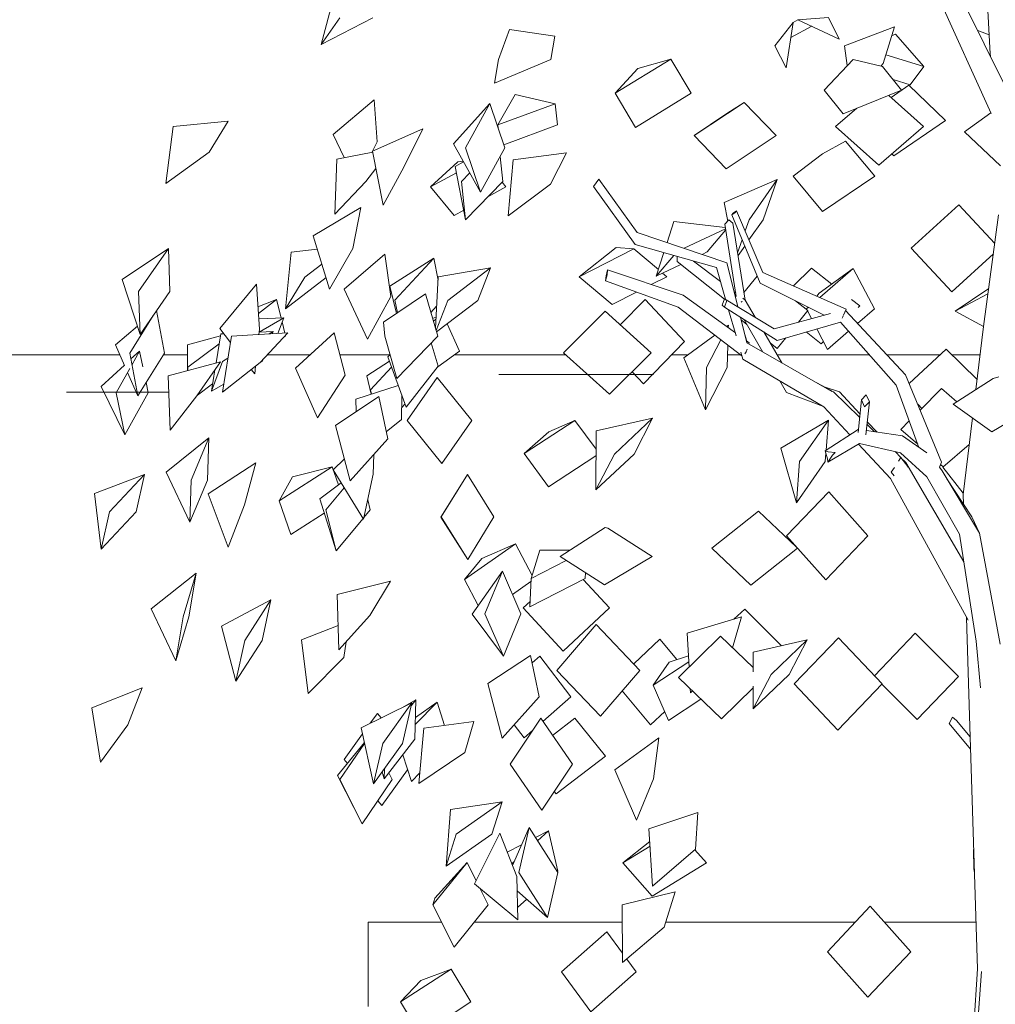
# Model space of a CAD drawing. Extents: x 169645 to 508157, y -5167 to 165945.
# Tile 106 of 130: x 204570 to 206877, y 114255 to 116583. Entities that reach past the tile are written whole.
import ezdxf

# ---------------------------------------------------------------- set-up
doc = ezdxf.new("R2010")
doc.units = 0
doc.header["$MEASUREMENT"] = 0
for name, color, linetype in [('Murs Périphériques', 7, 'Continuous'), ('Plomberie Sanitaire', 7, 'Continuous'), ('Végétation', 7, 'Continuous')]:
    doc.layers.add(name, color=color, linetype=linetype)

msp = doc.modelspace()

# ---------------------------------------------------------------- linework, layer by layer
at = {"layer": 'Murs Périphériques', "linetype": 'Continuous', "lineweight": 20}
for p, q in [((204546.7, 115790.7), (204806.8, 115790.7)), ((204909.7, 115790.7), (204966.6, 115790.7)), ((205155.8, 115790.7), (205256.4, 115790.7)), ((205326.8, 115790.7), (205445.7, 115790.7)), ((205598.1, 115790.7), (205860.6, 115790.7)), ((206111.8, 115790.7), (206150.9, 115790.7)), ((206243.8, 115790.7), (206274.5, 115790.7)), ((206360.7, 115790.7), (206579.2, 115790.7)), ((206620.5, 115790.7), (206746.1, 115790.7)), ((206774.3, 115790.7), (206841, 115790.7)), ((205702.9, 115744.2), (206068.5, 115744.2)), ((204680.9, 115702.2), (204921.3, 115702.2))]:
    msp.add_line(p, q, dxfattribs=at)
at = {"layer": 'Plomberie Sanitaire', "linetype": 'Continuous', "lineweight": 20}
for p, q in [((206864.8, 116501.8), (206843.7, 116892.8)), ((206904.2, 116417.8), (206716.7, 116796)), ((206867, 116360.7), (206684.6, 116762.3)), ((205282.4, 116524), (205318.4, 116658.5)), ((205282.4, 116524), (205326.7, 116587.3)), ((205282.4, 116524), (205404.7, 116587.3)), ((206410.2, 116582.1), (206482, 116588)), ((206508, 116536.7), (206482, 116588)), ((205728.1, 116559.1), (205702.4, 116488.4)), ((205728.1, 116559.1), (205835.2, 116543.9)), ((206398.8, 116576.1), (206355.7, 116520.9)), ((206382.1, 116468.6), (206398.8, 116576.1)), ((206393.4, 116540.9), (206442.6, 116567.1)), ((206398.8, 116576.1), (206410.2, 116582.1)), ((206410.2, 116582.1), (206508, 116536.7)), ((206520.5, 116520.7), (206638.3, 116565.6)), ((206611.7, 116479.1), (206638.3, 116565.6)), ((206638.2, 116565.5), (206638.3, 116565.6)), ((205825.6, 116488.4), (205835.2, 116543.9)), ((205835.2, 116543.9), (205835.2, 116543.9)), ((206641.1, 116548.4), (206631.7, 116544.2)), ((206641.1, 116548.4), (206708.1, 116472)), ((206862.4, 116546.7), (206835.2, 116557)), ((206382.1, 116468.6), (206355.7, 116520.9)), ((206526.6, 116474), (206520.5, 116520.7)), ((205978.2, 116408.9), (206109.6, 116489.5)), ((206031.3, 116467.5), (206109.6, 116489.5)), ((206157.6, 116408.9), (206109.6, 116489.5)), ((206708.1, 116472), (206618.1, 116499.8)), ((206865.1, 116496.7), (206864.8, 116501.8)), ((205692.7, 116432.9), (205825.6, 116488.4)), ((205692.7, 116432.9), (205702.4, 116488.4)), ((205978.2, 116408.9), (206031.3, 116467.5)), ((206540.7, 116488.8), (206471.9, 116416)), ((206540.7, 116488.8), (206610.3, 116472)), ((206606.4, 116472.9), (206611.7, 116479.1)), ((206655.3, 116416), (206610.3, 116472)), ((206675.4, 116428.6), (206708.1, 116472)), ((206630.3, 116398.8), (206672.6, 116427.8)), ((206675.4, 116428.6), (206635.3, 116441)), ((206759.1, 116344.3), (206672.6, 116427.8)), ((205700.5, 116333.9), (205741.8, 116405.7)), ((205741.8, 116405.7), (205836.4, 116384)), ((206026.3, 116328.2), (205978.2, 116408.9)), ((206026.3, 116328.2), (206157.6, 116408.9)), ((206471.9, 116416), (206472, 116416.1)), ((206516.9, 116360.1), (206471.9, 116416)), ((206516.9, 116360.1), (206655.3, 116416)), ((206707.4, 116330), (206624.8, 116403.7)), ((205311.3, 116310.9), (205408.2, 116392.9)), ((205414.9, 116293.9), (205408.2, 116392.9)), ((205408.2, 116392.8), (205408.2, 116392.9)), ((205595.4, 116289.3), (205681.6, 116384.5)), ((205624.2, 116279.6), (205681.6, 116384.5)), ((205717.2, 116279.6), (205681.6, 116384.5)), ((205700.5, 116333.9), (205836.4, 116384)), ((205841.5, 116333.9), (205836.4, 116384)), ((206164.9, 116308.6), (206283.1, 116387.2)), ((206241.7, 116361.2), (206283.1, 116387.2)), ((206358.9, 116308.6), (206283.1, 116387.2)), ((206499.1, 116330), (206549.3, 116373.2)), ((206164.9, 116308.6), (206241.7, 116361.2)), ((206803.8, 116317.4), (206866.2, 116362.5)), ((204915.2, 116195.8), (204932.5, 116330.5)), ((204932.5, 116330.5), (205062.5, 116342.6)), ((205018.1, 116269.2), (205062.5, 116342.6)), ((205062.5, 116342.5), (205062.5, 116342.6)), ((205701.2, 116326.6), (205700.5, 116333.9)), ((205714.7, 116287.1), (205841.5, 116333.9)), ((206601.4, 116238.7), (206499.1, 116330)), ((206601.4, 116238.7), (206707.4, 116330)), ((206637.1, 116260.7), (206759.1, 116344.3)), ((205337.4, 116256.7), (205311.3, 116310.9)), ((205404.1, 116271.7), (205523.2, 116324.4)), ((205478.5, 116234.2), (205523.2, 116324.4)), ((205523.2, 116324.4), (205523.2, 116324.4)), ((206240.8, 116230), (206164.9, 116308.6)), ((206240.8, 116230), (206358.9, 116308.6)), ((206889.4, 116237.6), (206803.8, 116317.4)), ((205404.3, 116271.8), (205414.9, 116293.9)), ((205659.9, 116174.7), (205595.4, 116289.3)), ((206468, 116265.6), (206522.9, 116295.7)), ((206592.2, 116212.6), (206522.9, 116295.7)), ((206522.9, 116295.6), (206522.9, 116295.7)), ((204915.2, 116195.8), (205018.1, 116269.2)), ((205319.5, 116253.3), (205404.6, 116269.3)), ((205402.9, 116269), (205404.1, 116271.5)), ((205429.4, 116143.9), (205404.1, 116271.7)), ((205659.9, 116174.7), (205624.2, 116279.6)), ((205659.9, 116174.7), (205717.2, 116279.6)), ((205712.4, 116200.2), (205706.1, 116259.3)), ((205736.8, 116251.6), (205862.5, 116268.3)), ((205825.4, 116193.7), (205862.5, 116268.3)), ((205862.5, 116268.2), (205862.5, 116268.3)), ((206468, 116265.6), (206398.9, 116212.6)), ((206637.1, 116260.7), (206632.3, 116265.4)), ((205314.9, 116122.8), (205319.5, 116253.3)), ((205429.4, 116143.9), (205478.5, 116234.2)), ((205541.5, 116187.2), (205606, 116246.4)), ((205599.9, 116236), (205619.5, 116246.5)), ((205624.3, 116109.3), (205599.9, 116236)), ((205606, 116246.4), (205618.5, 116248.2)), ((205724.7, 116119.1), (205736.8, 116251.6)), ((205388.3, 116200.1), (205412.1, 116231.2)), ((205541.5, 116187.2), (205602.8, 116220.8)), ((205614.5, 116200.2), (205634.2, 116220.4)), ((206468.1, 116129.6), (206398.9, 116212.6)), ((206468.1, 116129.6), (206592.2, 116212.6)), ((204915.2, 116195.8), (204915.3, 116195.9)), ((205314.9, 116122.8), (205388.3, 116200.1)), ((205596.9, 116119.7), (205541.5, 116187.2)), ((205624.3, 116109.3), (205614.5, 116200.2)), ((205624.3, 116109.3), (205712.4, 116200.2)), ((205677.1, 116163.7), (205719.8, 116187.2)), ((205719.8, 116187.2), (205710.6, 116198.3)), ((205724.7, 116119.1), (205825.4, 116193.7)), ((205926.7, 116188.7), (205939.3, 116205.4)), ((206025.1, 116051.5), (205926.7, 116188.7)), ((206030, 116080), (205939.3, 116205.4)), ((206236, 116150.2), (206360.8, 116204.9)), ((206294.6, 116109.9), (206360.8, 116204.9)), ((206327.6, 116109.9), (206360.8, 116204.9)), ((206244.1, 116106.6), (206236, 116150.2)), ((206678.1, 116042.3), (206790.3, 116145)), ((206875.6, 116054), (206790.3, 116145)), ((205263.8, 116072.1), (205376.6, 116138.4)), ((205314.9, 116122.8), (205314.9, 116122.9)), ((205357.7, 116042.1), (205376.6, 116138.4)), ((205376.5, 116138.3), (205376.6, 116138.4)), ((205596.9, 116119.7), (205619.8, 116132.3)), ((205724.7, 116119.1), (205724.8, 116119.2)), ((206253.5, 116121.3), (206261.5, 116126.8)), ((206256.7, 116125.4), (206253.5, 116121.3)), ((206320.8, 115959.6), (206253.5, 116121.3)), ((206264.8, 116130.9), (206256.7, 116125.4)), ((206261.5, 116126.8), (206264.8, 116130.9)), ((206327.3, 115985.3), (206264.8, 116130.9)), ((206849.2, 115857.6), (206884.7, 116121.7)), ((206100.6, 116056), (206116.4, 116105.5)), ((206116.4, 116105.5), (206238.2, 116091.7)), ((206237, 116099), (206246.6, 116109.2)), ((206264.4, 115928.3), (206237, 116099)), ((206246.6, 116109.2), (206256, 116101.9)), ((206285.2, 115919.8), (206256, 116101.9)), ((206285.3, 116083.2), (206294.6, 116109.9)), ((206294.3, 116062.1), (206327.6, 116109.9)), ((205302.7, 115945.9), (205263.8, 116072.1)), ((206241.8, 116008), (206030, 116080)), ((206141.3, 116042.2), (206238.7, 116088.5)), ((206195.7, 116033.7), (206239.2, 116085.2)), ((206217.5, 115996.7), (206025.1, 116051.5)), ((206267.3, 116031.8), (206278, 116062.5)), ((206268.4, 116024.9), (206284.2, 116047.6)), ((204811.9, 115968.7), (204921.4, 116041.6)), ((204851.1, 115940.3), (204921.4, 116041.6)), ((204925, 115940.3), (204921.4, 116041.6)), ((205198.2, 115899.4), (205212, 116033.3)), ((205212, 116033.3), (205273.5, 116040.6)), ((205302.7, 115945.9), (205357.7, 116042.1)), ((205337.1, 115945.8), (205433.4, 116028.7)), ((205433.3, 116028.6), (205433.4, 116028.7)), ((205447.5, 115928.2), (205433.4, 116028.7)), ((205892.9, 115975.1), (205980.6, 116044.2)), ((205892.9, 115975.1), (206022.3, 116040.9)), ((205980.6, 116044.2), (206022.3, 116040.9)), ((206080.1, 115991.9), (206022.3, 116040.9)), ((206075.1, 115976.3), (206093, 116032.2)), ((206075.1, 115976.3), (206116.6, 116025.5)), ((206183.5, 116027.8), (206195.7, 116033.7)), ((206774.4, 115939.6), (206678.1, 116042.3)), ((206774.4, 115939.6), (206872.2, 116029.1)), ((205243.9, 115974.1), (205284.5, 116005.1)), ((205445, 115953), (205548.8, 116018.6)), ((205456.9, 115919.4), (205548.8, 116018.6)), ((205559.3, 115966.9), (205548.8, 116018.6)), ((206075.1, 115976.3), (206133.4, 116004)), ((206124.6, 116011), (206124.2, 116023.3)), ((206236.5, 115922.3), (206124.6, 116011)), ((206227, 115963.9), (206163.1, 116012.2)), ((206267.9, 115904.4), (206241.8, 116008)), ((205559.7, 115974.9), (205683.4, 115996.3)), ((205582.6, 115919.1), (205683.4, 115996.3)), ((205653.1, 115919.1), (205683.4, 115996.3)), ((205955.4, 115965.5), (205958.9, 115979.7)), ((205956.8, 115977.2), (205955.4, 115965.5)), ((205960.2, 115991.4), (205956.8, 115977.2)), ((205958.9, 115979.7), (205960.2, 115991.4)), ((206138.6, 115931.2), (205960.2, 115991.4)), ((206099.9, 115975.1), (206090.1, 115983.4)), ((206239.2, 115921.8), (206217.5, 115996.7)), ((206524.3, 115898.4), (206327.3, 115985.3)), ((206399.6, 115953.4), (206442.5, 115995.6)), ((206490.6, 115957.7), (206442.5, 115995.6)), ((206460.7, 115936), (206541.1, 115994.4)), ((206461.9, 115926), (206541.1, 115994.4)), ((206590.9, 115898.9), (206541.1, 115994.4)), ((204854.6, 115838.9), (204811.9, 115968.7)), ((205043, 115853), (205129.6, 115957.7)), ((205137, 115851.5), (205129.6, 115957.7)), ((205129.6, 115957.6), (205129.6, 115957.7)), ((205198.2, 115899.4), (205243.9, 115974.1)), ((205198.2, 115899.4), (205294.4, 115973)), ((205552.8, 115853.6), (205559.7, 115974.9)), ((205970.5, 115909.4), (205892.9, 115975.1)), ((206127, 115902.9), (205955.4, 115965.5)), ((206063.3, 115956.6), (206099.9, 115975.1)), ((206282.4, 115937.7), (206313.8, 115976.5)), ((206472.5, 115884.2), (206320.8, 115959.6)), ((204854.6, 115838.9), (204851.1, 115940.3)), ((204854.6, 115838.9), (204925, 115940.3)), ((205302.7, 115945.9), (205302.7, 115946)), ((205392, 115827.8), (205337.1, 115945.8)), ((205430.5, 115867.8), (205529.3, 115934.6)), ((205460.6, 115888.1), (205445, 115953)), ((205529.2, 115934.5), (205529.3, 115934.6)), ((205558.3, 115834.7), (205529.3, 115934.6)), ((205970.5, 115909.4), (206028.5, 115938.9)), ((206262.1, 115842.5), (206138.6, 115931.2)), ((206263.1, 115936.7), (206259, 115939.7)), ((206455, 115929), (206460.7, 115936)), ((206782, 115893.3), (206861.2, 115946.9)), ((206782, 115893.3), (206859.5, 115934.5)), ((205133.4, 115903.7), (205177.3, 115921.2)), ((205134.4, 115888.2), (205177.3, 115921.2)), ((205188.1, 115877.9), (205177.3, 115921.2)), ((205392, 115827.8), (205447.5, 115928.2)), ((205462.9, 115889.7), (205456.9, 115919.4)), ((205554.5, 115847.8), (205582.6, 115919.1)), ((205555.5, 115844.5), (205653.1, 115919.1)), ((205990, 115861.4), (206048.8, 115921.6)), ((206142.2, 115821.8), (206048.8, 115921.6)), ((206236.8, 115923.2), (206231.1, 115907.6)), ((206231.1, 115907.6), (206236.5, 115903.3)), ((206236.5, 115903.3), (206242.2, 115918.9)), ((206242.2, 115918.9), (206236.8, 115923.2)), ((206354.2, 115852.1), (206236.8, 115923.2)), ((206276.1, 115915.3), (206277.5, 115916.8)), ((206277.5, 115916.8), (206278.5, 115915.9)), ((206285.1, 115920), (206279.6, 115924.2)), ((206308.7, 115879.7), (206285.1, 115920)), ((206433.5, 115895.1), (206404.3, 115918.1)), ((206556.4, 115906.1), (206537, 115921.3)), ((204912.2, 115794.7), (204893.6, 115895.1)), ((205542.1, 115890.5), (205555.8, 115905.2)), ((205855.5, 115795.4), (205954.3, 115893.7)), ((206063.2, 115795.4), (205954.3, 115893.7)), ((206277.8, 115788.2), (206127, 115902.9)), ((206360.9, 115824.7), (206236.5, 115903.3)), ((206264.2, 115835.3), (206246.3, 115897.1)), ((206487.4, 115888.2), (206354.2, 115852.1)), ((206411.2, 115867.6), (206433.5, 115895.1)), ((206430.5, 115898.9), (206434.1, 115903.3)), ((206430.5, 115898.9), (206435.1, 115902.8)), ((206431.9, 115896.3), (206430.5, 115898.9)), ((206442.5, 115876), (206432.9, 115894.4)), ((206518.1, 115884), (206524.3, 115898.4)), ((206664.8, 115743.4), (206522.9, 115895.2)), ((206551.3, 115864.7), (206590.9, 115898.9)), ((206552.5, 115902.2), (206556.4, 115906.1)), ((206849.2, 115857.7), (206782, 115893.3)), ((204830.4, 115794.7), (204885.4, 115883.2)), ((205135.3, 115875.5), (205194.2, 115878.2)), ((205136.2, 115844), (205194.2, 115878.2)), ((205180.3, 115841), (205194.2, 115878.2)), ((205197.1, 115842), (205190.5, 115868.3)), ((205430.5, 115867.8), (205433, 115834.7)), ((205546.3, 115876.1), (205554.3, 115879.5)), ((205548, 115870.2), (205554, 115874.6)), ((205609.9, 115799.2), (205580.9, 115863.9)), ((206241.2, 115857.5), (206245.7, 115860.9)), ((206243.2, 115856), (206245.7, 115860.9)), ((206245.5, 115854.4), (206245.7, 115860.9)), ((206289.6, 115818.6), (206274.2, 115879.5)), ((206289.3, 115862.4), (206275.9, 115873)), ((206327.4, 115796.9), (206282.3, 115874.4)), ((206510.9, 115867.9), (206360.9, 115824.7)), ((206507.6, 115866.7), (206507.4, 115866.9)), ((206507.6, 115866.7), (206507.8, 115867)), ((206642.7, 115719), (206510.9, 115867.9)), ((206514.4, 115877.2), (206516.6, 115880.6)), ((206516.6, 115880.6), (206517.4, 115882.5)), ((204796.7, 115813.9), (204848.4, 115857.9)), ((205034.3, 115771.3), (205045.5, 115839.7)), ((205068.5, 115819.8), (205043, 115853)), ((205045.5, 115839.7), (205052.9, 115840.1)), ((205071, 115834.8), (205134, 115838.4)), ((205135.5, 115837.6), (205137, 115851.5)), ((205135.6, 115838.4), (205204.1, 115842.4)), ((205136.2, 115843.9), (205169.1, 115845.5)), ((205138.7, 115772.4), (205204.1, 115842.4)), ((205159.5, 115839.8), (205169.1, 115845.5)), ((205167.2, 115840.2), (205169.1, 115845.5)), ((205221.9, 115759.3), (205313.2, 115842.4)), ((205313.1, 115842.3), (205313.2, 115842.4)), ((205339.6, 115742), (205313.2, 115842.4)), ((206289.3, 115822.9), (206284, 115840.6)), ((206372, 115771.4), (206329.1, 115844.8)), ((206465.3, 115816.5), (206429.7, 115844.5)), ((206480.4, 115803.4), (206455.1, 115851.8)), ((206480.4, 115803.4), (206530, 115846.3)), ((206830.9, 115708.2), (206849.2, 115857.6)), ((204966.5, 115814.1), (205044.7, 115835.2)), ((204967.6, 115761.2), (205041.6, 115816.2)), ((205049.1, 115702.4), (205071, 115834.8)), ((205195.4, 115833.1), (205198.7, 115835.6)), ((205198.7, 115835.6), (205198.5, 115836.4)), ((205392, 115827.8), (205392, 115827.9)), ((205462, 115734.8), (205433, 115834.7)), ((205462, 115734.8), (205558.3, 115834.7)), ((205559.8, 115764), (205543.2, 115819.1)), ((206044.8, 115722), (206142.2, 115821.8)), ((206140.7, 115783.2), (206213.6, 115837.1)), ((206194, 115760.8), (206227.8, 115826.2)), ((206294.9, 115819), (206288.4, 115823.6)), ((206289.6, 115818.6), (206289.1, 115820.1)), ((206490, 115703.9), (206289.6, 115818.6)), ((206293.9, 115816.1), (206294.9, 115819)), ((206361.1, 115805.7), (206344.2, 115819)), ((206361.1, 115805.7), (206381.2, 115830.5)), ((206465.3, 115816.5), (206470.7, 115821.9)), ((204817.7, 115765.5), (204796.7, 115813.9)), ((204849.2, 115693.2), (204830.4, 115794.7)), ((204833, 115780.6), (204853.3, 115799.5)), ((204835.5, 115767.4), (204853.3, 115799.5)), ((204849.2, 115693.2), (204912.2, 115794.7)), ((204861.1, 115761.8), (204853.3, 115799.5)), ((204966.7, 115753.2), (204966.5, 115814.1)), ((205558.5, 115762.3), (205609.9, 115799.2)), ((205964.4, 115697.1), (205855.5, 115795.4)), ((205964.4, 115697.1), (206063.2, 115795.4)), ((206243, 115760.8), (206244.4, 115813.6)), ((206280.2, 115780), (206275.2, 115797.1)), ((206284.9, 115792.9), (206288, 115797.7)), ((206288, 115797.7), (206289.9, 115803.7)), ((206673.3, 115722.5), (206760.5, 115804.2)), ((206833.9, 115732.4), (206760.5, 115804.2)), ((204920.9, 115741), (205044.8, 115774.2)), ((204989, 115693.4), (205044.8, 115774.2)), ((205023.3, 115704.4), (205049.3, 115774.9)), ((205044.8, 115774.1), (205044.8, 115774.2)), ((205049.1, 115702.4), (205138.7, 115772.4)), ((205049.3, 115774.9), (205062.4, 115782.6)), ((205138, 115771.9), (205143.2, 115774.9)), ((205143.2, 115774.9), (205144.6, 115778.7)), ((205390.6, 115740.5), (205444.4, 115775.4)), ((205440.6, 115785.9), (205445.8, 115790.3)), ((205483.7, 115666.7), (205440.6, 115785.9)), ((206191.3, 115660.7), (206140.7, 115783.2)), ((206471.7, 115667.2), (206280.2, 115780)), ((204762.8, 115715.4), (204817.4, 115766.2)), ((204798.4, 115700.6), (204830.5, 115758.4)), ((204849.2, 115693.2), (204825.1, 115748.6)), ((204967.6, 115753.5), (204967.6, 115761.2)), ((205023.3, 115704.4), (205031.6, 115755.1)), ((205125.7, 115745.2), (205117.5, 115755.9)), ((205125.7, 115745.2), (205127.6, 115763.8)), ((205125.7, 115745.2), (205125.7, 115745.3)), ((205274.4, 115641.6), (205221.9, 115759.3)), ((205399.1, 115708), (205449.4, 115761.6)), ((205483.7, 115666.7), (205559.8, 115764)), ((206044.8, 115722), (206018.1, 115750.5)), ((206191.3, 115660.7), (206194, 115760.8)), ((206191.3, 115660.7), (206243, 115760.8)), ((204873.8, 115700.6), (204868.8, 115724.8)), ((204926, 115612.7), (204920.9, 115741)), ((204990, 115694.9), (205026.2, 115721.8)), ((205023.3, 115704.4), (205052.3, 115721.4)), ((205274.4, 115641.6), (205339.6, 115742)), ((205401, 115697.3), (205390.6, 115740.5)), ((205485.9, 115635), (205557.2, 115736.7)), ((205639.3, 115635), (205557.2, 115736.7)), ((206383.2, 115701.2), (206367.2, 115728.8)), ((206494.4, 115703.2), (206454.8, 115724.1)), ((206749.2, 115536.5), (206664.8, 115743.4)), ((206871.5, 115734.4), (206777.4, 115673.5)), ((206871.5, 115734.4), (206885.1, 115738.5)), ((204818.9, 115601.7), (204762.8, 115715.4)), ((204818.9, 115601.7), (204798.4, 115700.6)), ((204818.9, 115601.7), (204873.8, 115700.6)), ((205364.4, 115685.6), (205465.2, 115717.8)), ((205401.6, 115697.5), (205399.1, 115708)), ((206470.2, 115668), (206383.2, 115701.2)), ((206508.3, 115703.1), (206472.5, 115714.8)), ((206490, 115703.9), (206488.9, 115704.5)), ((206555.9, 115643), (206494.4, 115703.2)), ((206556.7, 115651.1), (206508.3, 115703.1)), ((206696.1, 115571.6), (206642.7, 115719)), ((206698.9, 115659.8), (206749.8, 115711.1)), ((206786, 115679.1), (206749.8, 115711.1)), ((204926, 115612.7), (204989, 115693.4)), ((205316.8, 115623.7), (205419.4, 115692)), ((205365.6, 115656.2), (205364.4, 115685.6)), ((205419.3, 115691.9), (205419.4, 115692)), ((205440.1, 115592.2), (205419.4, 115692)), ((205473.1, 115637.5), (205473.7, 115694.2)), ((206552.2, 115607), (206560.1, 115684.2)), ((206571, 115601.3), (206579, 115679.1)), ((205473.4, 115666.1), (205481, 115674.2)), ((205483.7, 115666.7), (205483.6, 115666.8)), ((206533.2, 115601), (206471.7, 115667.2)), ((206703, 115663.9), (206693.3, 115673.5)), ((206777.4, 115673.5), (206777.5, 115673.6)), ((206868.9, 115608.5), (206777.4, 115673.5)), ((206868.9, 115608.5), (206976.5, 115673.5)), ((205274.4, 115641.6), (205274.3, 115641.7)), ((205436.8, 115608.3), (205473.1, 115637.5)), ((205568.1, 115533.3), (205485.9, 115635)), ((205568.1, 115533.3), (205639.3, 115635)), ((205762.6, 115557), (205882.4, 115635.1)), ((205821.3, 115608.5), (205882.4, 115635.1)), ((205932.7, 115567.1), (205882.4, 115635.1)), ((205933, 115610.9), (206066.6, 115640.9)), ((205976.3, 115555.9), (206066.6, 115640.9)), ((206022.5, 115555.9), (206066.6, 115640.9)), ((206369.4, 115570.2), (206482.3, 115636.3)), ((206413.9, 115538.5), (206482.3, 115636.3)), ((206476.9, 115564.9), (206482.3, 115636.3)), ((206597.2, 115607.7), (206574.2, 115632.4)), ((206653.7, 115614.3), (206673.5, 115634.1)), ((206800.6, 115460.3), (206822.8, 115641.3)), ((204926, 115612.7), (204926.1, 115612.8)), ((205351.6, 115492.5), (205316.8, 115623.7)), ((205762.6, 115557), (205821.3, 115608.5)), ((205932.2, 115471), (205933, 115610.9)), ((206552.9, 115613.6), (206474.9, 115563.6)), ((206657.1, 115599.1), (206572, 115611.3)), ((206591, 115608.6), (206573.5, 115625.7)), ((206693.3, 115579.3), (206653.7, 115614.3)), ((204916, 115512.7), (205017, 115594.1)), ((204975.1, 115494.4), (205017, 115594.1)), ((205013.7, 115494.4), (205017, 115594.1)), ((205351.6, 115492.5), (205440.1, 115592.2)), ((206714.6, 115558.6), (206657.1, 115599.1)), ((206406.4, 115440.7), (206369.4, 115570.2)), ((206474.8, 115538.5), (206476.3, 115558.2)), ((206555.9, 115581.2), (206481, 115537.1)), ((206628.8, 115498.1), (206553.1, 115579.6)), ((206653, 115558.8), (206555.9, 115581.2)), ((206653.1, 115547.7), (206639.8, 115561.9)), ((206715.2, 115502.4), (206653, 115558.8)), ((206752.8, 115524.8), (206815.1, 115578.8)), ((205015.9, 115462.1), (205128.6, 115535.3)), ((205101.6, 115435.6), (205128.6, 115535.3)), ((205128.5, 115535.3), (205128.6, 115535.3)), ((205311.5, 115518.6), (205337.9, 115544.3)), ((205405.8, 115508.1), (205407.3, 115555.2)), ((205820.4, 115478.8), (205762.6, 115557)), ((205820.4, 115478.8), (205932.6, 115552)), ((205932.2, 115471), (205976.3, 115555.9)), ((205932.2, 115471), (206022.5, 115555.9)), ((206406.4, 115440.7), (206413.9, 115538.5)), ((206406.4, 115440.7), (206474.8, 115538.5)), ((206647.7, 115539.4), (206653.1, 115547.7)), ((206665.3, 115535.8), (206652.1, 115548.7)), ((206653.1, 115547.7), (206669.7, 115526.6)), ((206802.6, 115300.8), (206665.3, 115535.8)), ((206745.2, 115524.7), (206749.2, 115536.5)), ((204971.9, 115394.6), (204916, 115512.7)), ((205183.5, 115445.6), (205309, 115525.4)), ((205215.3, 115502.1), (205309, 115525.4)), ((205323.4, 115483.1), (205309, 115525.4)), ((205383, 115401.9), (205311.5, 115518.6)), ((206630.8, 115513), (206638.1, 115524.3)), ((206637.8, 115504.1), (206630.8, 115513)), ((206669.7, 115526.6), (206668.9, 115525.3)), ((206751.1, 115516.1), (206744.8, 115525.2)), ((206753.9, 115525.7), (206747.5, 115531.4)), ((206839.2, 115368.7), (206751.1, 115516.1)), ((206801.1, 115463.7), (206752.8, 115524.8)), ((204746.7, 115462.4), (204865, 115507.7)), ((204782.2, 115419.4), (204865, 115507.7)), ((204845.5, 115419.4), (204865, 115507.7)), ((204971.9, 115394.6), (204975.1, 115494.4)), ((204971.9, 115394.6), (205013.7, 115494.4)), ((205183.5, 115445.6), (205215.3, 115502.1)), ((205351.6, 115492.5), (205351.6, 115492.6)), ((205383, 115401.9), (205405.8, 115508.1)), ((205565.6, 115407), (205628.5, 115507.9)), ((205566.7, 115407.4), (205628.5, 115507.9)), ((205690.9, 115407.4), (205628.5, 115507.9)), ((206812.3, 115163), (206628.8, 115498.1)), ((206792.4, 115366.4), (206715.2, 115502.4)), ((206821.1, 115407.2), (206762.3, 115497.4)), ((205279.4, 115450.3), (205330.2, 115488.1)), ((205293.7, 115423.9), (205337.3, 115476.4)), ((206383.3, 115362.5), (206482.9, 115466.8)), ((206575.5, 115362.5), (206482.9, 115466.8)), ((204762.8, 115331.1), (204746.7, 115462.4)), ((205062.5, 115335.9), (205015.9, 115462.1)), ((205210.7, 115365.9), (205183.5, 115445.6)), ((205317.9, 115326.8), (205279.4, 115450.3)), ((205398.7, 115423.9), (205392.8, 115447.7)), ((206801.3, 115437.6), (206800.6, 115460.3)), ((204762.8, 115331.1), (204782.2, 115419.4)), ((204762.8, 115331.1), (204845.5, 115419.4)), ((205062.5, 115335.9), (205101.6, 115435.6)), ((205317.9, 115326.8), (205293.7, 115423.9)), ((205383.9, 115406.1), (205398.7, 115423.9)), ((206206.8, 115333.6), (206317.1, 115421.2)), ((206407, 115335.9), (206317.1, 115421.2)), ((205210.7, 115365.9), (205290, 115416.3)), ((205317.9, 115326.8), (205381.9, 115403.7)), ((205383, 115401.9), (205383, 115402)), ((205629.2, 115306.8), (205565.6, 115407)), ((205629.2, 115306.8), (205566.7, 115407.4)), ((205629.2, 115306.8), (205690.9, 115407.4)), ((206839.2, 115368.7), (206821.1, 115407.2)), ((205954.1, 115382.2), (205848.1, 115313.8)), ((205954.1, 115382.2), (205960.6, 115380.8)), ((206065.1, 115313.8), (205960.6, 115380.8)), ((206475.9, 115258.2), (206383.3, 115362.5)), ((206475.9, 115258.2), (206575.5, 115362.5)), ((206831.7, 115114), (206792.4, 115366.4)), ((206888.1, 115106.2), (206839.2, 115368.7)), ((205062.5, 115335.9), (205062.6, 115336)), ((205621.6, 115259.6), (205742.1, 115343.8)), ((205662.4, 115309.2), (205742.1, 115343.8)), ((205781.4, 115268.8), (205742.1, 115343.8)), ((205779.2, 115261.9), (205800, 115328.6)), ((205800, 115328.6), (205871.4, 115328.8)), ((206299.1, 115246), (206206.8, 115333.6)), ((206299.1, 115246), (206409.2, 115333.4)), ((205621.6, 115259.6), (205662.4, 115309.2)), ((205779.2, 115261.9), (205862.4, 115304.6)), ((205848.1, 115313.8), (205848.2, 115313.9)), ((205952.6, 115246.8), (205848.1, 115313.8)), ((205952.6, 115246.8), (206065.1, 115313.8)), ((204880.5, 115190), (204986.9, 115274.5)), ((204956.1, 115171), (204986.9, 115274.5)), ((204970.2, 115171), (204986.9, 115274.5)), ((205320.9, 115223.7), (205446.9, 115255.8)), ((205397.8, 115174.3), (205446.9, 115255.8)), ((205446.9, 115255.8), (205446.9, 115255.8)), ((205654.1, 115197.7), (205621.6, 115259.6)), ((205639.9, 115177.5), (205711.4, 115278.8)), ((205669.9, 115178.5), (205711.4, 115278.8)), ((205755.1, 115178.5), (205711.4, 115278.8)), ((205776.1, 115194.9), (205779.2, 115261.9)), ((205776.1, 115194.9), (205906.8, 115261.9)), ((205964.6, 115192.4), (205902.5, 115259.7)), ((205906.8, 115261.9), (205907.5, 115275.7)), ((205735.2, 115224), (205778.9, 115254.5)), ((205047.1, 115148.7), (205163.9, 115211.3)), ((205102.2, 115115.1), (205163.9, 115211.3)), ((205143, 115115.1), (205163.9, 115211.3)), ((205324.3, 115092.8), (205320.9, 115223.7)), ((204939.4, 115067.5), (204880.5, 115190)), ((205760.8, 115192.4), (205776.7, 115207.2)), ((205855.2, 115090.1), (205760.8, 115192.4)), ((205855.2, 115090.1), (205964.6, 115192.4)), ((206258.4, 115165.5), (206284.8, 115189.2)), ((206371.2, 115102.6), (206284.8, 115189.2)), ((204939.4, 115067.5), (204956.1, 115171)), ((204939.4, 115067.5), (204970.2, 115171)), ((205324.3, 115092.8), (205397.8, 115174.3)), ((205713.6, 115078.2), (205639.9, 115177.5)), ((205713.6, 115078.2), (205669.9, 115178.5)), ((205713.6, 115078.2), (205755.1, 115178.5)), ((206148.2, 115132.2), (206276.6, 115171)), ((206255.5, 115098.2), (206276.6, 115171)), ((206276.5, 115170.9), (206276.6, 115171)), ((206815.6, 114937.1), (206809, 115169.2)), ((205081.3, 115018.8), (205047.1, 115148.7)), ((205236.5, 115117), (205322.8, 115150.7)), ((205839.9, 115044.6), (205932.9, 115152.7)), ((206036.2, 115044.6), (205932.9, 115152.7)), ((205251.7, 114989.8), (205236.5, 115117)), ((206021.8, 115059.7), (206083.5, 115118.2)), ((206123.8, 115070), (206083.5, 115118.2)), ((206127.5, 115027.7), (206227.3, 115125.1)), ((206152.6, 115052.3), (206148.2, 115132.2)), ((206304.2, 115051.7), (206227.3, 115125.1)), ((206304.3, 115087.3), (206432, 115116.4)), ((206346.7, 115035), (206432, 115116.4)), ((206389.3, 115035), (206432, 115116.4)), ((206401.3, 115012.5), (206505.9, 115121.5)), ((206609, 115012.5), (206505.9, 115121.5)), ((206591, 115031.6), (206687.5, 115132.7)), ((206789.9, 115030.4), (206687.5, 115132.7)), ((205081.3, 115018.8), (205102.2, 115115.1)), ((205081.3, 115018.8), (205143, 115115.1)), ((205324.3, 115092.8), (205324.4, 115092.9)), ((205336.7, 115075.3), (205341.9, 115112.3)), ((206841.9, 115003.3), (206831.7, 115114)), ((205251.7, 114989.8), (205336.7, 115075.3)), ((205677, 115013.3), (205777.8, 115079.9)), ((205777.7, 115079.8), (205777.8, 115079.9)), ((205798.2, 114982), (205777.8, 115079.9)), ((205781.4, 115062.6), (205799.5, 115078.3)), ((205873.5, 114981.8), (205799.5, 115078.3)), ((206105.5, 115064.1), (206151.2, 115078.9)), ((206304.2, 115041.1), (206304.3, 115087.3)), ((206067.9, 115009.4), (206151.9, 115064.9)), ((206067.9, 115009.4), (206105.5, 115064.1)), ((205943.2, 114936.5), (205839.9, 115044.6)), ((205943.2, 114936.5), (206036.2, 115044.6)), ((206229.4, 114930.3), (206127.5, 115027.7)), ((206304, 114953.6), (206346.7, 115035)), ((206304, 114953.6), (206389.3, 115035)), ((206692.3, 114928.2), (206789.9, 115030.4)), ((204740.8, 114955.7), (204859.5, 115003.6)), ((204825.8, 114915.7), (204859.5, 115003.6)), ((205710.6, 114884.2), (205677, 115013.3)), ((206104.4, 114926.1), (206067.9, 115009.4)), ((206156, 114991.8), (206155.5, 115000.9)), ((206229.4, 114930.3), (206304.1, 115003.1)), ((206304, 114953.6), (206304.1, 115007.6)), ((206504.5, 114903.6), (206401.3, 115012.5)), ((206504.5, 114903.6), (206609, 115012.5)), ((206692.3, 114928.2), (206608.4, 115011.9)), ((205251.7, 114989.8), (205251.7, 114989.9)), ((205710.6, 114884.2), (205798.2, 114982)), ((205807, 114923.9), (205873.5, 114981.8)), ((206061.6, 114915.7), (205994.4, 114995.9)), ((206104.4, 114926.1), (206180.9, 114976.6)), ((206156, 114991.8), (206160.5, 114996.1)), ((206156, 114991.8), (206156, 114991.9)), ((204760.9, 114827.9), (204740.8, 114955.7)), ((205377.4, 114909.1), (205497.3, 114967.6)), ((205428.9, 114871.9), (205497.3, 114967.6)), ((205473.9, 114956.2), (205506.9, 114974.9)), ((205475.2, 114871.9), (205497.3, 114967.6)), ((205495.7, 114960.5), (205506.9, 114974.9)), ((205504.1, 114881.6), (205506.9, 114974.9)), ((205505.1, 114916.5), (205556.7, 114969.4)), ((205505.6, 114933.5), (205556.7, 114969.4)), ((205574.7, 114914.5), (205556.7, 114969.4)), ((205399, 114919.6), (205415.7, 114942.8)), ((205424.4, 114932), (205415.7, 114942.8)), ((205729.4, 114822.7), (205801.9, 114931.4)), ((205877, 114822.7), (205801.9, 114931.4)), ((205829.8, 114890.9), (205882.7, 114931.4)), ((205954.9, 114842.1), (205882.7, 114931.4)), ((206061.6, 114915.7), (206095, 114947.4)), ((206767.8, 114918.6), (206775.4, 114933.8)), ((206775.4, 114933.8), (206785.3, 114925.9)), ((206834.4, 114339.1), (206815.6, 114937.1)), ((204760.9, 114827.9), (204825.8, 114915.7)), ((205406.7, 114776.3), (205377.4, 114909.1)), ((205514.1, 114777.2), (205525.9, 114907.9)), ((205525.9, 114907.9), (205643.9, 114923.9)), ((205622.6, 114850.5), (205643.9, 114923.9)), ((205643.8, 114923.8), (205643.9, 114923.9)), ((205762.6, 114885.2), (205739.1, 114916)), ((206818.1, 114858), (206767.8, 114918.6)), ((206817.2, 114887.4), (206785.3, 114925.9)), ((205337.2, 114833.9), (205380.7, 114894.2)), ((205710.6, 114884.2), (205710.6, 114884.3)), ((205762.6, 114885.2), (205782.8, 114902.8)), ((205977.3, 114809.2), (206081, 114885.4)), ((206068.3, 114787.9), (206081, 114885.4)), ((205321.3, 114795.7), (205385, 114874.4)), ((205327.1, 114786.3), (205385.6, 114872)), ((205406.7, 114776.3), (205428.9, 114871.9)), ((205406.7, 114776.3), (205475.2, 114871.9)), ((205431.7, 114788.3), (205504.1, 114881.6)), ((205496.1, 114781.8), (205475.5, 114844.7)), ((205514.1, 114777.2), (205622.6, 114850.5)), ((205838.2, 114752.7), (205954.9, 114842.1)), ((204760.9, 114827.9), (204760.9, 114827.9)), ((205344.7, 114824.6), (205337.2, 114833.9)), ((205804.4, 114714), (205729.4, 114822.7)), ((205804.4, 114714), (205877, 114822.7)), ((205379.5, 114681.6), (205321.3, 114795.7)), ((205425.9, 114725.1), (205486.9, 114809.7)), ((205431.7, 114788.3), (205427.4, 114805.1)), ((205431.7, 114788.3), (205432.4, 114812.2)), ((205450.9, 114786.3), (205442.8, 114802.6)), ((205496.1, 114781.8), (205516.4, 114802.6)), ((206028.3, 114690.4), (205977.3, 114809.2)), ((205379.5, 114681.6), (205327.1, 114786.3)), ((205379.5, 114681.6), (205450.9, 114786.3)), ((206028.3, 114690.4), (206068.3, 114787.9)), ((205838.2, 114752.7), (205833.9, 114758.1)), ((205425.9, 114725.1), (205416.8, 114736.2)), ((205588.7, 114715.4), (205710.7, 114733.6)), ((205602.2, 114657.5), (205710.7, 114733.6)), ((205686.6, 114657.5), (205710.7, 114733.6)), ((205578.1, 114581.4), (205588.7, 114715.4)), ((206057.9, 114669.8), (206173.5, 114708.6)), ((206167.8, 114621.7), (206173.5, 114708.6)), ((206028.3, 114690.4), (206028.3, 114690.5)), ((205578.1, 114581.4), (205602.2, 114657.5)), ((205578.1, 114581.4), (205686.6, 114657.5)), ((205645.7, 114539.8), (205704.9, 114659.6)), ((205745.4, 114557.2), (205704.9, 114659.6)), ((205734.9, 114583.6), (205774.6, 114673.2)), ((205750.4, 114566.7), (205774.6, 114673.2)), ((205842.1, 114566.7), (205774.6, 114673.2)), ((205789.7, 114649.5), (205820.6, 114665.4)), ((205794.4, 114642), (205820.6, 114665.4)), ((205842.6, 114570.1), (205820.6, 114665.4)), ((206066.3, 114534.7), (206057.9, 114669.8)), ((205722.6, 114614.8), (205756.5, 114632.3)), ((205996.2, 114589.7), (206059.7, 114640.4)), ((205996.2, 114589.7), (206060.4, 114629.1)), ((206066.3, 114534.7), (206167.8, 114621.7)), ((206193.7, 114589.7), (206166.4, 114620.5)), ((206826.1, 114575.1), (206825.6, 114620.8)), ((205547, 114490.4), (205627.7, 114590.2)), ((205551.2, 114506.4), (205627.7, 114590.2)), ((205649.3, 114547.1), (205627.7, 114590.2)), ((205733.5, 114587.3), (205738.6, 114591.8)), ((206065.7, 114511.2), (205996.2, 114589.7)), ((206065.7, 114511.2), (206193.7, 114589.7)), ((205817.9, 114460.2), (205750.4, 114566.7)), ((205817.9, 114460.2), (205842.1, 114566.7)), ((205840.9, 114568.6), (205842.6, 114570.1)), ((206827.3, 114565.8), (206826.1, 114575.1)), ((205747.6, 114454.8), (205645.7, 114539.8)), ((205747.6, 114454.8), (205745.4, 114557.2)), ((205677.8, 114490.4), (205658.2, 114529.4)), ((205817.9, 114460.2), (205746.1, 114523.7)), ((205994.4, 114490.4), (206119.5, 114521.4)), ((206094, 114437.6), (206119.5, 114521.4)), ((206119.5, 114521.4), (206119.5, 114521.4)), ((205547, 114490.4), (205551.2, 114506.4)), ((205597.1, 114390.6), (205547, 114490.4)), ((205597.1, 114390.6), (205677.8, 114490.4)), ((205747, 114484.3), (205768.7, 114503.7)), ((205995.4, 114353.7), (205994.4, 114490.4)), ((206479.7, 114379.5), (206581.3, 114487)), ((206677.2, 114379.5), (206581.3, 114487)), ((205747.6, 114454.8), (205747.6, 114454.9)), ((205851.3, 114331.8), (205958.4, 114426.4)), ((205995.2, 114375.9), (205958.4, 114426.4)), ((205995.4, 114353.7), (206094, 114437.6)), ((206575.6, 114272), (206479.7, 114379.5)), ((206575.6, 114272), (206677.2, 114379.5)), ((205995.4, 114353.7), (205995.4, 114353.8)), ((206027.3, 114331.8), (206005.3, 114362.1)), ((205470.6, 114260.7), (205589.8, 114338.6)), ((205518.7, 114311.8), (205589.8, 114338.6)), ((205637, 114260.7), (205589.8, 114338.6)), ((205920.2, 114237.1), (205851.3, 114331.8)), ((205920.2, 114237.1), (206027.3, 114331.8)), ((206745.9, 112969.5), (206844.2, 114332.4)), ((206747, 112985.2), (206834.4, 114339.1)), ((206844, 114330), (206844.2, 114332.4)), ((205470.6, 114260.7), (205518.7, 114311.8)), ((205517.8, 114182.8), (205470.6, 114260.7)), ((205517.8, 114182.8), (205637, 114260.7))]:
    msp.add_line(p, q, dxfattribs=at)
at = {"layer": 'Plomberie Sanitaire', "linetype": 'Continuous', "lineweight": 18}
for p, q in [((206382.1, 116468.6), (206398.8, 116576.1)), ((206398.8, 116576.1), (206410.2, 116582.1)), ((206410.2, 116582.1), (206508, 116536.7)), ((206560.1, 115684.2), (206571.6, 115695.7)), ((206567.6, 115667.6), (206560.1, 115684.2)), ((206567.6, 115667.6), (206579, 115679.1)), ((206579, 115679.1), (206571.6, 115695.7)), ((206480.1, 115544.7), (206474.9, 115563.6)), ((206481.5, 115561.4), (206474.9, 115563.6)), ((206498.1, 115559.4), (206481.5, 115561.4)), ((206491.9, 115553.1), (206498.1, 115559.4)), ((206481, 115537.1), (206480.1, 115544.7)), ((206481, 115537.1), (206491.9, 115553.1))]:
    msp.add_line(p, q, dxfattribs=at)
at = {"layer": 'Végétation', "linetype": 'Continuous', "lineweight": 20}
for p, q in [((205393.7, 114449.7), (205567.4, 114449.7)), ((205393.7, 114249.7), (205393.7, 114449.7)), ((205644.9, 114449.7), (205994.7, 114449.7)), ((206097.7, 114449.7), (206546.1, 114449.7)), ((206614.5, 114449.7), (206831, 114449.7))]:
    msp.add_line(p, q, dxfattribs=at)

doc.saveas('drawing.dxf')
